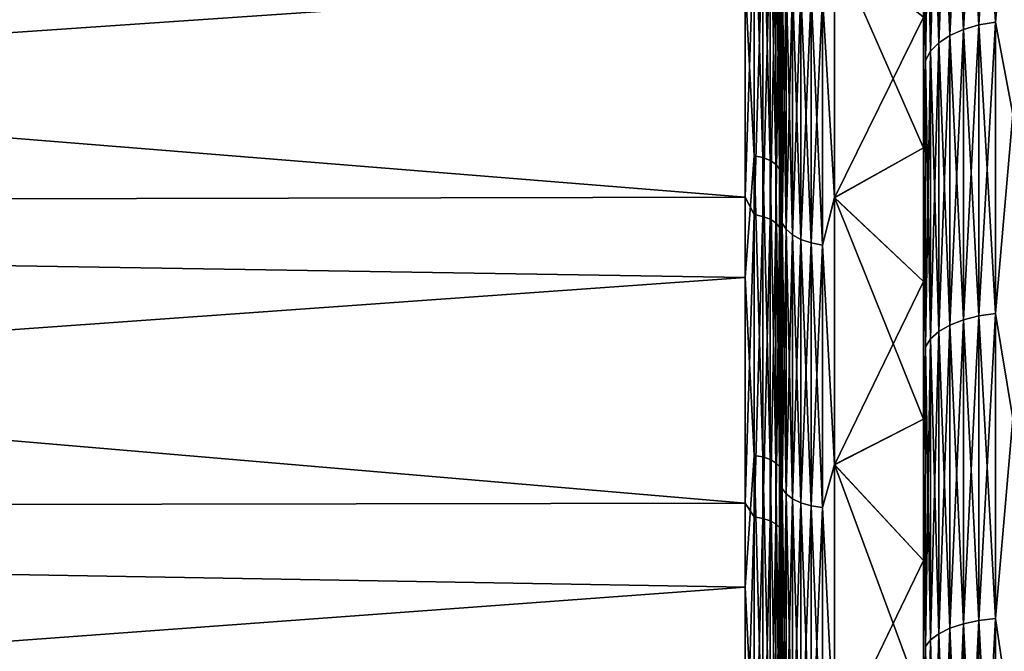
# Model space of a CAD drawing. Header units: metres. Extents: x -150 to 146, y -127 to 82.
# Tile 39 of 256: x -133.06 to -127.55, y 9.05 to 12.59. Entities that reach past the tile are written whole.
import ezdxf

# ---------------------------------------------------------------- set-up
doc = ezdxf.new("R2010")
doc.units = ezdxf.units.M
doc.layers.add('solid_ELLA_AP_WANNE_SW0001', color=7, linetype='CONTINUOUS')

msp = doc.modelspace()

# ---------------------------------------------------------------- linework, layer by layer
at = {"layer": 'solid_ELLA_AP_WANNE_SW0001'}
for points in [[(-128.800003, 11.726234, -17.420244), (-128.800003, 14.005847, -17.99087), (-128.800003, 15.476832, -16.741835)], [(-128.800003, 12.668986, -16.750727), (-128.800003, 11.726234, -17.420244), (-128.800003, 15.476832, -16.741835)], [(-128, 10.351661, 17.925566), (-128, 13.38063, 18.088911), (-128, 14.866655, 16.888828)], [(-128, 11.12106, 17.458822), (-128, 10.351661, 17.925566), (-128, 14.866655, 16.888828)], [(-128, 11.871324, 16.957148), (-128, 11.12106, 17.458822), (-128, 14.866655, 16.888828)], [(-128, 12.601381, 16.421698), (-128, 11.871324, 16.957148), (-128, 14.866655, 16.888828)], [(-128, 11.871324, -16.957148), (-128, 14.866546, -16.888926), (-128, 13.380512, -18.088999)], [(-128, 11.871324, -16.957148), (-128, 12.601381, -16.421698), (-128, 14.866546, -16.888926)], [(-128.800003, 11.584479, 17.515385), (-128.800003, 14.678488, 17.446499), (-128.800003, 13.146598, 18.627592)], [(-128.800003, 11.584479, 17.515385), (-128.800003, 13.010567, 16.483505), (-128.800003, 14.678488, 17.446499)], [(-127.59697, 14.121062, -18.14274), (-127.59697, 12.574615, -19.246881), (-127.690887, 14.103631, -18.120344)], [(-127.59697, 14.121062, 18.14274), (-127.690887, 14.103631, 18.120344), (-127.690887, 12.559093, 19.223124)], [(-127.59697, 12.574615, 19.246881), (-127.59697, 14.121062, 18.14274), (-127.690887, 12.559093, 19.223124)], [(-127.5, 13.676563, -18.491934), (-127.59697, 12.574615, -19.246881), (-127.59697, 14.121062, -18.14274)], [(-127.5, 13.676563, 18.491934), (-127.59697, 14.121062, 18.14274), (-127.59697, 12.574615, 19.246881)], [(-127.777458, 14.07527, -18.083906), (-127.777458, 12.533838, -19.184467), (-127.853348, 14.037071, -18.034828)], [(-127.777458, 14.07527, 18.083906), (-127.853348, 14.037071, 18.034828), (-127.853348, 12.499823, 19.132402)], [(-127.777458, 12.533838, 19.184467), (-127.777458, 14.07527, 18.083906), (-127.853348, 12.499823, 19.132402)], [(-127.690887, 14.103631, -18.120344), (-127.690887, 12.559093, -19.223124), (-127.777458, 14.07527, -18.083906)], [(-127.690887, 14.103631, 18.120344), (-127.777458, 14.07527, 18.083906), (-127.777458, 12.533838, 19.184467)], [(-127.690887, 12.559093, 19.223124), (-127.690887, 14.103631, 18.120344), (-127.777458, 12.533838, 19.184467)], [(-127.690887, 12.559093, -19.223124), (-127.777458, 12.533838, -19.184467), (-127.777458, 14.07527, -18.083906)], [(-127.59697, 12.574615, -19.246881), (-127.690887, 12.559093, -19.223124), (-127.690887, 14.103631, -18.120344)], [(-128.800003, 14.005847, -17.99087), (-128.800003, 12.42916, -19.113771), (-128.806808, 13.339544, -18.554235)], [(-128.800003, 9.015649, -18.966722), (-128.800003, 12.42916, -19.113771), (-128.800003, 14.005847, -17.99087)], [(-128.800003, 9.897065, -18.521524), (-128.800003, 9.015649, -18.966722), (-128.800003, 14.005847, -17.99087)], [(-128.800003, 10.801878, -18.010427), (-128.800003, 9.897065, -18.521524), (-128.800003, 14.005847, -17.99087)], [(-128.800003, 11.726234, -17.420244), (-128.800003, 10.801878, -18.010427), (-128.800003, 14.005847, -17.99087)], [(-127.853348, 14.037071, -18.034828), (-127.853348, 12.499823, -19.132402), (-127.915627, 13.990505, -17.975002)], [(-127.853348, 14.037071, 18.034828), (-127.915627, 13.990505, 17.975002), (-127.915627, 12.458357, 19.068935)], [(-127.853348, 12.499823, 19.132402), (-127.853348, 14.037071, 18.034828), (-127.915627, 12.458357, 19.068935)], [(-127.777458, 12.533838, -19.184467), (-127.853348, 12.499823, -19.132402), (-127.853348, 14.037071, -18.034828)], [(-127.915627, 13.990505, -17.975002), (-127.915627, 12.458357, -19.068935), (-127.961899, 13.937366, -17.906729)], [(-127.915627, 13.990505, 17.975002), (-127.961899, 13.937366, 17.906729), (-127.961899, 12.411037, 18.996506)], [(-127.915627, 12.458357, 19.068935), (-127.915627, 13.990505, 17.975002), (-127.961899, 12.411037, 18.996506)], [(-127.853348, 12.499823, -19.132402), (-127.915627, 12.458357, -19.068935), (-127.915627, 13.990505, -17.975002)], [(-127.961899, 13.937366, -17.906729), (-127.961899, 12.411037, -18.996506), (-127.990395, 13.8797, -17.832638)], [(-127.961899, 13.937366, 17.906729), (-127.990395, 13.8797, 17.832638), (-127.990395, 12.359686, 18.917908)], [(-127.961899, 12.411037, 18.996506), (-127.961899, 13.937366, 17.906729), (-127.990395, 12.359686, 18.917908)], [(-127.915627, 12.458357, -19.068935), (-127.961899, 12.411037, -18.996506), (-127.961899, 13.937366, -17.906729)], [(-127.990395, 13.8797, -17.832638), (-127.990395, 12.359686, -18.917908), (-128, 13.380512, -18.088999)], [(-127.990395, 12.359686, 18.917908), (-127.990395, 13.8797, 17.832638), (-128, 13.38063, 18.088911)], [(-127.961899, 12.411037, -18.996506), (-127.990395, 12.359686, -18.917908), (-127.990395, 13.8797, -17.832638)], [(-127.5, 13.676563, -18.491934), (-127.5, 12.059068, -19.585171), (-127.59697, 12.574615, -19.246881)], [(-127.5, 12.059068, 19.585171), (-127.5, 13.676563, 18.491934), (-127.59697, 12.574615, 19.246881)], [(-128.948441, 13.422131, -18.669106), (-128.948441, 11.825984, -19.718904), (-129, 12.797949, -19.110535)], [(-128.900131, 11.815721, -19.70179), (-128.948441, 11.825984, -19.718904), (-128.948441, 13.422131, -18.669106)], [(-128.900131, 13.410481, -18.652903), (-128.900131, 11.815721, -19.70179), (-128.948441, 13.422131, -18.669106)], [(-128.858658, 11.799371, -19.674528), (-128.900131, 11.815721, -19.70179), (-128.900131, 13.410481, -18.652903)], [(-128.858658, 13.391925, -18.627092), (-128.858658, 11.799371, -19.674528), (-128.900131, 13.410481, -18.652903)], [(-128.826828, 11.778052, -19.638981), (-128.858658, 11.799371, -19.674528), (-128.858658, 13.391925, -18.627092)], [(-128.826828, 13.367729, -18.593437), (-128.826828, 11.778052, -19.638981), (-128.858658, 13.391925, -18.627092)], [(-128.806808, 11.75322, -19.597574), (-128.826828, 11.778052, -19.638981), (-128.826828, 13.367729, -18.593437)], [(-128.806808, 13.339544, -18.554235), (-128.806808, 11.75322, -19.597574), (-128.826828, 13.367729, -18.593437)], [(-128, 7.919855, 19.124891), (-128, 11.798184, 19.158623), (-128, 13.38063, 18.088911)], [(-127.990395, 12.359686, 18.917908), (-128, 13.38063, 18.088911), (-128, 11.798184, 19.158623)], [(-128, 8.746727, 18.760727), (-128, 7.919855, 19.124891), (-128, 13.38063, 18.088911)], [(-128, 9.558862, 18.360189), (-128, 8.746727, 18.760727), (-128, 13.38063, 18.088911)], [(-128, 10.351661, 17.925566), (-128, 9.558862, 18.360189), (-128, 13.38063, 18.088911)], [(-128, 9.558862, -18.360189), (-128, 13.380512, -18.088999), (-128, 11.79806, -19.158699)], [(-127.990395, 12.359686, -18.917908), (-128, 11.79806, -19.158699), (-128, 13.380512, -18.088999)], [(-128, 11.12106, -17.458822), (-128, 11.871324, -16.957148), (-128, 13.380512, -18.088999)], [(-128, 10.351661, -17.925566), (-128, 11.12106, -17.458822), (-128, 13.380512, -18.088999)], [(-128, 9.558862, -18.360189), (-128, 10.351661, -17.925566), (-128, 13.380512, -18.088999)], [(-128.800003, 12.42916, -19.113771), (-128.806808, 11.75322, -19.597574), (-128.806808, 13.339544, -18.554235)], [(-148.600006, 13.175, 18.85257), (-129, 11.594591, 19.863672), (-129, 13.225904, 18.816893)], [(-128.948441, 13.110111, 18.889523), (-129, 13.225904, 18.816893), (-129, 11.594591, 19.863672)], [(-148.600006, 13.175, 18.85257), (-148.600006, 11.551616, 19.888695), (-129, 11.594591, 19.863672)], [(-128.800003, 11.523356, 19.673603), (-128.800003, 13.146598, 18.627592), (-128.806808, 13.029446, 18.773296)], [(-128.800003, 8.506879, 19.199493), (-128.800003, 13.146598, 18.627592), (-128.800003, 11.523356, 19.673603)], [(-128.800003, 10.084136, 18.420086), (-128.800003, 11.584479, 17.515385), (-128.800003, 13.146598, 18.627592)], [(-128.800003, 8.506879, 19.199493), (-128.800003, 10.084136, 18.420086), (-128.800003, 13.146598, 18.627592)], [(-148.600006, 11.457444, -19.943094), (-148.600006, 13.08571, -18.914656), (-129, 12.797949, -19.110535)], [(-128.948441, 11.496744, 19.912657), (-128.948441, 13.110111, 18.889523), (-129, 11.594591, 19.863672)], [(-128.900131, 13.098733, 18.873127), (-128.948441, 13.110111, 18.889523), (-128.948441, 11.496744, 19.912657)], [(-128.900131, 11.486766, 19.895376), (-128.900131, 13.098733, 18.873127), (-128.948441, 11.496744, 19.912657)], [(-128.858658, 13.080608, 18.847013), (-128.900131, 13.098733, 18.873127), (-128.900131, 11.486766, 19.895376)], [(-128.858658, 11.470872, 19.867846), (-128.858658, 13.080608, 18.847013), (-128.900131, 11.486766, 19.895376)], [(-128.826828, 13.056974, 18.812962), (-128.858658, 13.080608, 18.847013), (-128.858658, 11.470872, 19.867846)], [(-128.826828, 11.450147, 19.831949), (-128.826828, 13.056974, 18.812962), (-128.858658, 11.470872, 19.867846)], [(-128.806808, 13.029446, 18.773296), (-128.826828, 13.056974, 18.812962), (-128.826828, 11.450147, 19.831949)], [(-128.806808, 11.426005, 19.790136), (-128.806808, 13.029446, 18.773296), (-128.826828, 11.450147, 19.831949)], [(-128.800003, 11.523356, 19.673603), (-128.806808, 13.029446, 18.773296), (-128.806808, 11.426005, 19.790136)], [(-128.79248, 12.857465, 16.51927), (-128.800003, 13.010567, 16.483505), (-128.800003, 11.584479, 17.515385)], [(-128.566422, 12.718777, -16.341085), (-128.5, 13.005101, -16.104576), (-128.5, 11.592537, -17.149433)], [(-128.566422, 12.718777, 16.341085), (-128.5, 11.591236, 17.150314), (-128.5, 13.003894, 16.105551)], [(-128.5, 13.005101, -16.104576), (-128, 12.601381, -16.421698), (-128, 11.871324, -16.957148)], [(-128.5, 11.592537, -17.149433), (-128.5, 13.005101, -16.104576), (-128, 11.871324, -16.957148)], [(-128.5, 13.003894, 16.105551), (-128.5, 11.591236, 17.150314), (-128, 12.601381, 16.421698)], [(-128.79248, 11.449399, -17.524611), (-128.800003, 12.668986, -16.750727), (-128.79248, 12.857465, -16.51927)], [(-128.79248, 12.857465, 16.51927), (-128.800003, 11.584479, 17.515385), (-128.79248, 11.449399, 17.524611)], [(-128.79248, 12.857465, 16.51927), (-128.79248, 11.449399, 17.524611), (-128.770264, 12.81848, 16.469185)], [(-128.79248, 12.857465, -16.51927), (-128.770264, 12.81848, -16.469185), (-128.770264, 11.414684, -17.471476)], [(-128.79248, 11.449399, -17.524611), (-128.79248, 12.857465, -16.51927), (-128.770264, 11.414684, -17.471476)], [(-148.600006, 11.457444, -19.943094), (-129, 12.797949, -19.110535), (-129, 11.143431, -20.120237)], [(-128.948441, 11.825984, -19.718904), (-129, 11.143431, -20.120237), (-129, 12.797949, -19.110535)], [(-128.79248, 11.449399, 17.524611), (-128.770264, 11.414684, 17.471476), (-128.770264, 12.81848, 16.469185)], [(-128.770264, 12.81848, 16.469185), (-128.770264, 11.414684, 17.471476), (-128.734467, 12.783516, 16.424261)], [(-128.770264, 12.81848, -16.469185), (-128.734467, 12.783516, -16.424261), (-128.734467, 11.383549, -17.423819)], [(-128.770264, 11.414684, -17.471476), (-128.770264, 12.81848, -16.469185), (-128.734467, 11.383549, -17.423819)], [(-128.770264, 11.414684, 17.471476), (-128.734467, 11.383549, 17.423819), (-128.734467, 12.783516, 16.424261)], [(-128.734467, 12.783516, 16.424261), (-128.734467, 11.383549, 17.423819), (-128.68689, 12.754327, 16.386759)], [(-128.734467, 12.783516, -16.424261), (-128.68689, 12.754327, -16.386759), (-128.68689, 11.357556, -17.384033)], [(-128.734467, 11.383549, -17.423819), (-128.734467, 12.783516, -16.424261), (-128.68689, 11.357556, -17.384033)], [(-128.734467, 11.383549, 17.423819), (-128.68689, 11.357556, 17.384033), (-128.68689, 12.754327, 16.386759)], [(-128.68689, 12.754327, 16.386759), (-128.68689, 11.357556, 17.384033), (-128.629929, 12.732379, 16.358561)], [(-128.68689, 12.754327, -16.386759), (-128.629929, 12.732379, -16.358561), (-128.629929, 11.338013, -17.35412)], [(-128.68689, 11.357556, -17.384033), (-128.68689, 12.754327, -16.386759), (-128.629929, 11.338013, -17.35412)], [(-128.68689, 11.357556, 17.384033), (-128.629929, 11.338013, 17.35412), (-128.629929, 12.732379, 16.358561)], [(-128.629929, 12.732379, 16.358561), (-128.629929, 11.338013, 17.35412), (-128.566422, 12.718777, 16.341085)], [(-128.629929, 12.732379, -16.358561), (-128.566422, 12.718777, -16.341085), (-128.566422, 11.3259, -17.335581)], [(-128.629929, 11.338013, -17.35412), (-128.629929, 12.732379, -16.358561), (-128.566422, 11.3259, -17.335581)], [(-128.629929, 11.338013, 17.35412), (-128.566422, 11.3259, 17.335581), (-128.566422, 12.718777, 16.341085)], [(-128.566422, 12.718777, 16.341085), (-128.566422, 11.3259, 17.335581), (-128.5, 11.591236, 17.150314)], [(-128.566422, 11.3259, -17.335581), (-128.566422, 12.718777, -16.341085), (-128.5, 11.592537, -17.149433)], [(-128.79248, 11.449399, -17.524611), (-128.800003, 11.726234, -17.420244), (-128.800003, 12.668986, -16.750727)], [(-128.5, 11.591236, 17.150314), (-128, 11.871324, 16.957148), (-128, 12.601381, 16.421698)], [(-127.59697, 12.574615, -19.246881), (-127.59697, 10.942272, -20.219547), (-127.690887, 12.559093, -19.223124)], [(-127.59697, 12.574615, 19.246881), (-127.690887, 12.559093, 19.223124), (-127.690887, 10.928764, 20.194588)], [(-127.59697, 10.942272, 20.219547), (-127.59697, 12.574615, 19.246881), (-127.690887, 10.928764, 20.194588)], [(-127.5, 12.059068, -19.585171), (-127.59697, 10.942272, -20.219547), (-127.59697, 12.574615, -19.246881)], [(-127.5, 12.059068, 19.585171), (-127.59697, 12.574615, 19.246881), (-127.59697, 10.942272, 20.219547)], [(-127.777458, 12.533838, -19.184467), (-127.777458, 10.906788, -20.153978), (-127.853348, 12.499823, -19.132402)], [(-127.777458, 12.533838, 19.184467), (-127.853348, 12.499823, 19.132402), (-127.853348, 10.877189, 20.099283)], [(-127.777458, 10.906788, 20.153978), (-127.777458, 12.533838, 19.184467), (-127.853348, 10.877189, 20.099283)], [(-127.690887, 12.559093, -19.223124), (-127.690887, 10.928764, -20.194588), (-127.777458, 12.533838, -19.184467)], [(-127.690887, 12.559093, 19.223124), (-127.777458, 12.533838, 19.184467), (-127.777458, 10.906788, 20.153978)], [(-127.690887, 10.928764, 20.194588), (-127.690887, 12.559093, 19.223124), (-127.777458, 10.906788, 20.153978)], [(-127.690887, 10.928764, -20.194588), (-127.777458, 10.906788, -20.153978), (-127.777458, 12.533838, -19.184467)], [(-127.59697, 10.942272, -20.219547), (-127.690887, 10.928764, -20.194588), (-127.690887, 12.559093, -19.223124)], [(-127.853348, 12.499823, -19.132402), (-127.853348, 10.877189, -20.099283), (-127.915627, 12.458357, -19.068935)], [(-127.853348, 12.499823, 19.132402), (-127.915627, 12.458357, 19.068935), (-127.915627, 10.841105, 20.032608)], [(-127.853348, 10.877189, 20.099283), (-127.853348, 12.499823, 19.132402), (-127.915627, 10.841105, 20.032608)], [(-127.777458, 10.906788, -20.153978), (-127.853348, 10.877189, -20.099283), (-127.853348, 12.499823, -19.132402)], [(-128.800003, 12.42916, -19.113771), (-128.800003, 10.768118, -20.09687), (-128.806808, 11.75322, -19.597574)], [(-128.800003, 6.52778, -19.960293), (-128.800003, 10.768118, -20.09687), (-128.800003, 12.42916, -19.113771)], [(-128.800003, 7.330086, -19.678823), (-128.800003, 6.52778, -19.960293), (-128.800003, 12.42916, -19.113771)], [(-128.800003, 8.159864, -19.3503), (-128.800003, 7.330086, -19.678823), (-128.800003, 12.42916, -19.113771)], [(-128.800003, 9.015649, -18.966722), (-128.800003, 8.159864, -19.3503), (-128.800003, 12.42916, -19.113771)], [(-127.961899, 12.411037, -18.996506), (-127.961899, 10.799928, -19.95652), (-127.990395, 12.359686, -18.917908)], [(-127.961899, 12.411037, 18.996506), (-127.990395, 12.359686, 18.917908), (-127.990395, 10.755242, 19.873947)], [(-127.961899, 10.799928, 19.95652), (-127.961899, 12.411037, 18.996506), (-127.990395, 10.755242, 19.873947)], [(-127.915627, 12.458357, -19.068935), (-127.915627, 10.841105, -20.032608), (-127.961899, 12.411037, -18.996506)], [(-127.915627, 12.458357, 19.068935), (-127.961899, 12.411037, 18.996506), (-127.961899, 10.799928, 19.95652)], [(-127.915627, 10.841105, 20.032608), (-127.915627, 12.458357, 19.068935), (-127.961899, 10.799928, 19.95652)], [(-127.915627, 10.841105, -20.032608), (-127.961899, 10.799928, -19.95652), (-127.961899, 12.411037, -18.996506)], [(-127.853348, 10.877189, -20.099283), (-127.915627, 10.841105, -20.032608), (-127.915627, 12.458357, -19.068935)], [(-127.990395, 12.359686, -18.917908), (-127.990395, 10.755242, -19.873947), (-128, 11.79806, -19.158699)], [(-127.990395, 10.755242, 19.873947), (-127.990395, 12.359686, 18.917908), (-128, 11.798184, 19.158623)], [(-127.961899, 10.799928, -19.95652), (-127.990395, 10.755242, -19.873947), (-127.990395, 12.359686, -18.917908)], [(-127.5, 12.059068, -19.585171), (-127.5, 10.354686, -20.537294), (-127.59697, 10.942272, -20.219547)], [(-127.5, 10.354686, 20.537294), (-127.5, 12.059068, 19.585171), (-127.59697, 10.942272, 20.219547)], [(-128.5, 11.591236, 17.150314), (-128, 11.12106, 17.458822), (-128, 11.871324, 16.957148)], [(-128.5, 11.592537, -17.149433), (-128, 11.871324, -16.957148), (-128, 11.12106, -17.458822)], [(-128.948441, 11.825984, -19.718904), (-128.948441, 10.148198, -20.632574), (-129, 11.143431, -20.120237)], [(-128.900131, 10.13939, -20.614668), (-128.948441, 10.148198, -20.632574), (-128.948441, 11.825984, -19.718904)], [(-128.900131, 11.815721, -19.70179), (-128.900131, 10.13939, -20.614668), (-128.948441, 11.825984, -19.718904)], [(-128.858658, 10.12536, -20.586143), (-128.900131, 10.13939, -20.614668), (-128.900131, 11.815721, -19.70179)], [(-128.858658, 11.799371, -19.674528), (-128.858658, 10.12536, -20.586143), (-128.900131, 11.815721, -19.70179)], [(-128.826828, 10.107066, -20.548948), (-128.858658, 10.12536, -20.586143), (-128.858658, 11.799371, -19.674528)], [(-128.826828, 11.778052, -19.638981), (-128.826828, 10.107066, -20.548948), (-128.858658, 11.799371, -19.674528)], [(-128, 5.356562, 19.994379), (-128, 10.130748, 20.090244), (-128, 11.798184, 19.158623)], [(-127.990395, 10.755242, 19.873947), (-128, 11.798184, 19.158623), (-128, 10.130748, 20.090244)], [(-128, 6.225913, 19.741043), (-128, 5.356562, 19.994379), (-128, 11.798184, 19.158623)], [(-128, 7.081359, 19.450983), (-128, 6.225913, 19.741043), (-128, 11.798184, 19.158623)], [(-128, 7.919855, 19.124891), (-128, 7.081359, 19.450983), (-128, 11.798184, 19.158623)], [(-128, 7.081359, -19.450983), (-128, 11.79806, -19.158699), (-128, 10.130617, -20.090311)], [(-127.990395, 10.755242, -19.873947), (-128, 10.130617, -20.090311), (-128, 11.79806, -19.158699)], [(-128, 8.746727, -18.760727), (-128, 9.558862, -18.360189), (-128, 11.79806, -19.158699)], [(-128, 7.919855, -19.124891), (-128, 8.746727, -18.760727), (-128, 11.79806, -19.158699)], [(-128, 7.081359, -19.450983), (-128, 7.919855, -19.124891), (-128, 11.79806, -19.158699)], [(-128.806808, 10.085756, -20.505623), (-128.826828, 10.107066, -20.548948), (-128.826828, 11.778052, -19.638981)], [(-128.806808, 11.75322, -19.597574), (-128.806808, 10.085756, -20.505623), (-128.826828, 11.778052, -19.638981)], [(-128.800003, 10.768118, -20.09687), (-128.806808, 10.085756, -20.505623), (-128.806808, 11.75322, -19.597574)], [(-128.79248, 11.449399, -17.524611), (-128.800003, 10.801878, -18.010427), (-128.800003, 11.726234, -17.420244)], [(-148.600006, 11.551616, 19.888695), (-129, 9.880934, 20.769381), (-129, 11.594591, 19.863672)], [(-128.948441, 11.496744, 19.912657), (-129, 11.594591, 19.863672), (-129, 9.880934, 20.769381)], [(-128.79248, 11.449399, 17.524611), (-128.800003, 11.584479, 17.515385), (-128.800003, 10.084136, 18.420086)], [(-128.566422, 11.3259, -17.335581), (-128.5, 11.592537, -17.149433), (-128.5, 10.096409, -18.070765)], [(-128.566422, 11.3259, 17.335581), (-128.5, 10.095066, 18.071514), (-128.5, 11.591236, 17.150314)], [(-128.5, 11.592537, -17.149433), (-128, 11.12106, -17.458822), (-128, 10.351661, -17.925566)], [(-128.5, 10.096409, -18.070765), (-128.5, 11.592537, -17.149433), (-128, 10.351661, -17.925566)], [(-128.5, 11.591236, 17.150314), (-128.5, 10.095066, 18.071514), (-128, 11.12106, 17.458822)], [(-148.600006, 11.551616, 19.888695), (-148.600006, 9.84724, 20.785376), (-129, 9.880934, 20.769381)], [(-128.800003, 9.812882, 20.579428), (-128.800003, 11.523356, 19.673603), (-128.806808, 11.426005, 19.790136)], [(-128.800003, 6.876119, 19.842022), (-128.800003, 11.523356, 19.673603), (-128.800003, 9.812882, 20.579428)], [(-128.800003, 6.876119, 19.842022), (-128.800003, 8.506879, 19.199493), (-128.800003, 11.523356, 19.673603)], [(-128.948441, 9.804009, 20.798328), (-128.948441, 11.496744, 19.912657), (-129, 9.880934, 20.769381)], [(-128.900131, 11.486766, 19.895376), (-128.948441, 11.496744, 19.912657), (-128.948441, 9.804009, 20.798328)], [(-128.900131, 9.795501, 20.780277), (-128.900131, 11.486766, 19.895376), (-128.948441, 9.804009, 20.798328)], [(-128.858658, 11.470872, 19.867846), (-128.900131, 11.486766, 19.895376), (-128.900131, 9.795501, 20.780277)], [(-128.858658, 9.781947, 20.751524), (-128.858658, 11.470872, 19.867846), (-128.900131, 9.795501, 20.780277)], [(-128.826828, 11.450147, 19.831949), (-128.858658, 11.470872, 19.867846), (-128.858658, 9.781947, 20.751524)], [(-148.600006, 9.748848, -20.831705), (-148.600006, 11.457444, -19.943094), (-129, 11.143431, -20.120237)], [(-128.826828, 9.764274, 20.714029), (-128.826828, 11.450147, 19.831949), (-128.858658, 9.781947, 20.751524)], [(-128.806808, 11.426005, 19.790136), (-128.826828, 11.450147, 19.831949), (-128.826828, 9.764274, 20.714029)], [(-128.806808, 9.743687, 20.670357), (-128.806808, 11.426005, 19.790136), (-128.826828, 9.764274, 20.714029)], [(-128.800003, 9.812882, 20.579428), (-128.806808, 11.426005, 19.790136), (-128.806808, 9.743687, 20.670357)], [(-128.79248, 9.963122, -18.410238), (-128.800003, 10.801878, -18.010427), (-128.79248, 11.449399, -17.524611)], [(-128.79248, 11.449399, 17.524611), (-128.800003, 10.084136, 18.420086), (-128.79248, 9.963122, 18.410238)], [(-128.79248, 11.449399, 17.524611), (-128.79248, 9.963122, 18.410238), (-128.770264, 11.414684, 17.471476)], [(-128.79248, 11.449399, -17.524611), (-128.770264, 11.414684, -17.471476), (-128.770264, 9.932915, -18.354418)], [(-128.79248, 9.963122, -18.410238), (-128.79248, 11.449399, -17.524611), (-128.770264, 9.932915, -18.354418)], [(-128.79248, 9.963122, 18.410238), (-128.770264, 9.932915, 18.354418), (-128.770264, 11.414684, 17.471476)], [(-128.770264, 11.414684, 17.471476), (-128.770264, 9.932915, 18.354418), (-128.734467, 11.383549, 17.423819)], [(-128.770264, 11.414684, -17.471476), (-128.734467, 11.383549, -17.423819), (-128.734467, 9.905821, -18.304354)], [(-128.770264, 9.932915, -18.354418), (-128.770264, 11.414684, -17.471476), (-128.734467, 9.905821, -18.304354)], [(-128.770264, 9.932915, 18.354418), (-128.734467, 9.905821, 18.304354), (-128.734467, 11.383549, 17.423819)], [(-128.734467, 11.383549, 17.423819), (-128.734467, 9.905821, 18.304354), (-128.68689, 11.357556, 17.384033)], [(-128.734467, 11.383549, -17.423819), (-128.68689, 11.357556, -17.384033), (-128.68689, 9.883203, -18.262558)], [(-128.734467, 9.905821, -18.304354), (-128.734467, 11.383549, -17.423819), (-128.68689, 9.883203, -18.262558)], [(-128.734467, 9.905821, 18.304354), (-128.68689, 9.883203, 18.262558), (-128.68689, 11.357556, 17.384033)], [(-128.68689, 11.357556, 17.384033), (-128.68689, 9.883203, 18.262558), (-128.629929, 11.338013, 17.35412)], [(-128.68689, 11.357556, -17.384033), (-128.629929, 11.338013, -17.35412), (-128.629929, 9.866196, -18.231133)], [(-128.68689, 9.883203, -18.262558), (-128.68689, 11.357556, -17.384033), (-128.629929, 9.866196, -18.231133)], [(-128.68689, 9.883203, 18.262558), (-128.629929, 9.866196, 18.231133), (-128.629929, 11.338013, 17.35412)], [(-128.629929, 11.338013, 17.35412), (-128.629929, 9.866196, 18.231133), (-128.566422, 11.3259, 17.335581)], [(-128.629929, 11.338013, -17.35412), (-128.566422, 11.3259, -17.335581), (-128.566422, 9.855656, -18.211657)], [(-128.629929, 9.866196, -18.231133), (-128.629929, 11.338013, -17.35412), (-128.566422, 9.855656, -18.211657)], [(-128.629929, 9.866196, 18.231133), (-128.566422, 9.855656, 18.211657), (-128.566422, 11.3259, 17.335581)], [(-128.566422, 11.3259, 17.335581), (-128.566422, 9.855656, 18.211657), (-128.5, 10.095066, 18.071514)], [(-128.566422, 9.855656, -18.211657), (-128.566422, 11.3259, -17.335581), (-128.5, 10.096409, -18.070765)], [(-148.600006, 9.748848, -20.831705), (-129, 11.143431, -20.120237), (-129, 9.409773, -20.987047)], [(-128.948441, 10.148198, -20.632574), (-129, 9.409773, -20.987047), (-129, 11.143431, -20.120237)], [(-128.5, 10.095066, 18.071514), (-128, 10.351661, 17.925566), (-128, 11.12106, 17.458822)], [(-127.690887, 10.928764, -20.194588), (-127.690887, 9.223782, -21.028103), (-127.777458, 10.906788, -20.153978)], [(-127.690887, 10.928764, 20.194588), (-127.777458, 10.906788, 20.153978), (-127.777458, 9.205234, 20.985819)], [(-127.690887, 9.223782, 21.028103), (-127.690887, 10.928764, 20.194588), (-127.777458, 9.205234, 20.985819)], [(-127.59697, 10.942272, -20.219547), (-127.59697, 9.235182, -21.054092), (-127.690887, 10.928764, -20.194588)], [(-127.59697, 10.942272, 20.219547), (-127.690887, 10.928764, 20.194588), (-127.690887, 9.223782, 21.028103)], [(-127.59697, 9.235182, 21.054092), (-127.59697, 10.942272, 20.219547), (-127.690887, 9.223782, 21.028103)], [(-127.59697, 9.235182, -21.054092), (-127.690887, 9.223782, -21.028103), (-127.690887, 10.928764, -20.194588)], [(-127.5, 10.354686, -20.537294), (-127.59697, 9.235182, -21.054092), (-127.59697, 10.942272, -20.219547)], [(-127.5, 10.354686, 20.537294), (-127.59697, 10.942272, 20.219547), (-127.59697, 9.235182, 21.054092)], [(-127.853348, 10.877189, -20.099283), (-127.853348, 9.180251, -20.928865), (-127.915627, 10.841105, -20.032608)], [(-127.853348, 10.877189, 20.099283), (-127.915627, 10.841105, 20.032608), (-127.915627, 9.149797, 20.859438)], [(-127.853348, 9.180251, 20.928865), (-127.853348, 10.877189, 20.099283), (-127.915627, 9.149797, 20.859438)], [(-127.777458, 10.906788, -20.153978), (-127.777458, 9.205234, -20.985819), (-127.853348, 10.877189, -20.099283)], [(-127.777458, 10.906788, 20.153978), (-127.853348, 10.877189, 20.099283), (-127.853348, 9.180251, 20.928865)], [(-127.777458, 9.205234, 20.985819), (-127.777458, 10.906788, 20.153978), (-127.853348, 9.180251, 20.928865)], [(-127.777458, 9.205234, -20.985819), (-127.853348, 9.180251, -20.928865), (-127.853348, 10.877189, -20.099283)], [(-127.690887, 9.223782, -21.028103), (-127.777458, 9.205234, -20.985819), (-127.777458, 10.906788, -20.153978)], [(-127.915627, 10.841105, -20.032608), (-127.915627, 9.149797, -20.859438), (-127.961899, 10.799928, -19.95652)], [(-127.915627, 10.841105, 20.032608), (-127.961899, 10.799928, 19.95652), (-127.961899, 9.115045, 20.780209)], [(-127.915627, 9.149797, 20.859438), (-127.915627, 10.841105, 20.032608), (-127.961899, 9.115045, 20.780209)], [(-127.853348, 9.180251, -20.928865), (-127.915627, 9.149797, -20.859438), (-127.915627, 10.841105, -20.032608)], [(-128.800003, 10.768118, -20.09687), (-128.800003, 9.024762, -20.937338), (-128.806808, 10.085756, -20.505623)], [(-128.79248, 9.963122, -18.410238), (-128.800003, 9.897065, -18.521524), (-128.800003, 10.801878, -18.010427)], [(-128.800003, 1.693603, -20.931538), (-128.800003, 9.024762, -20.937338), (-128.800003, 10.768118, -20.09687)], [(-128.800003, 2.302921, -20.873802), (-128.800003, 1.693603, -20.931538), (-128.800003, 10.768118, -20.09687)], [(-128.800003, 2.938463, -20.793119), (-128.800003, 2.302921, -20.873802), (-128.800003, 10.768118, -20.09687)], [(-128.800003, 3.599825, -20.689795), (-128.800003, 2.938463, -20.793119), (-128.800003, 10.768118, -20.09687)], [(-128.800003, 4.28934, -20.55678), (-128.800003, 3.599825, -20.689795), (-128.800003, 10.768118, -20.09687)], [(-128.800003, 5.006925, -20.395082), (-128.800003, 4.28934, -20.55678), (-128.800003, 10.768118, -20.09687)], [(-128.800003, 5.752935, -20.196043), (-128.800003, 5.006925, -20.395082), (-128.800003, 10.768118, -20.09687)], [(-128.800003, 6.52778, -19.960293), (-128.800003, 5.752935, -20.196043), (-128.800003, 10.768118, -20.09687)], [(-127.990395, 10.755242, -19.873947), (-127.990395, 9.077331, -20.694229), (-128, 10.130617, -20.090311)], [(-127.990395, 9.077331, 20.694229), (-127.990395, 10.755242, 19.873947), (-128, 10.130748, 20.090244)], [(-127.961899, 10.799928, -19.95652), (-127.961899, 9.115045, -20.780209), (-127.990395, 10.755242, -19.873947)], [(-127.961899, 10.799928, 19.95652), (-127.990395, 10.755242, 19.873947), (-127.990395, 9.077331, 20.694229)], [(-127.961899, 9.115045, 20.780209), (-127.961899, 10.799928, 19.95652), (-127.990395, 9.077331, 20.694229)], [(-127.961899, 9.115045, -20.780209), (-127.990395, 9.077331, -20.694229), (-127.990395, 10.755242, -19.873947)], [(-127.915627, 9.149797, -20.859438), (-127.961899, 9.115045, -20.780209), (-127.961899, 10.799928, -19.95652)], [(-128.5, 10.095066, 18.071514), (-128, 9.558862, 18.360189), (-128, 10.351661, 17.925566)], [(-128.5, 10.096409, -18.070765), (-128, 10.351661, -17.925566), (-128, 9.558862, -18.360189)], [(-127.5, 10.354686, -20.537294), (-127.5, 8.575699, -21.341448), (-127.59697, 9.235182, -21.054092)], [(-127.5, 8.575699, 21.341448), (-127.5, 10.354686, 20.537294), (-127.59697, 9.235182, 21.054092)], [(-128.948441, 10.148198, -20.632574), (-128.948441, 8.400354, -21.403811), (-129, 9.409773, -20.987047)], [(-128.900131, 8.393064, -21.385235), (-128.948441, 8.400354, -21.403811), (-128.948441, 10.148198, -20.632574)], [(-128.900131, 10.13939, -20.614668), (-128.900131, 8.393064, -21.385235), (-128.948441, 10.148198, -20.632574)], [(-128.858658, 8.381451, -21.355644), (-128.900131, 8.393064, -21.385235), (-128.900131, 10.13939, -20.614668)], [(-128.858658, 10.12536, -20.586143), (-128.858658, 8.381451, -21.355644), (-128.900131, 10.13939, -20.614668)], [(-128.826828, 8.366307, -21.317059), (-128.858658, 8.381451, -21.355644), (-128.858658, 10.12536, -20.586143)], [(-128.826828, 10.107066, -20.548948), (-128.826828, 8.366307, -21.317059), (-128.858658, 10.12536, -20.586143)], [(-128.806808, 8.348668, -21.272114), (-128.826828, 8.366307, -21.317059), (-128.826828, 10.107066, -20.548948)], [(-128.806808, 10.085756, -20.505623), (-128.806808, 8.348668, -21.272114), (-128.826828, 10.107066, -20.548948)], [(-128.566422, 9.855656, -18.211657), (-128.5, 10.096409, -18.070765), (-128.5, 8.527486, -18.861919)], [(-128.566422, 9.855656, 18.211657), (-128.5, 8.526166, 18.862516), (-128.5, 10.095066, 18.071514)], [(-128.5, 10.096409, -18.070765), (-128, 9.558862, -18.360189), (-128, 8.746727, -18.760727)], [(-128.5, 8.527486, -18.861919), (-128.5, 10.096409, -18.070765), (-128, 8.746727, -18.760727)], [(-128.5, 10.095066, 18.071514), (-128.5, 8.526166, 18.862516), (-128, 9.558862, 18.360189)], [(-128, 0.909757, 20.679268), (-128, 8.390255, 20.877106), (-128, 10.130748, 20.090244)], [(-127.990395, 9.077331, 20.694229), (-128, 10.130748, 20.090244), (-128, 8.390255, 20.877106)], [(-128, 1.812292, 20.619909), (-128, 0.909757, 20.679268), (-128, 10.130748, 20.090244)], [(-128, 2.707607, 20.521919), (-128, 1.812292, 20.619909), (-128, 10.130748, 20.090244)], [(-128, 3.595701, 20.385302), (-128, 2.707607, 20.521919), (-128, 10.130748, 20.090244)], [(-128, 4.478245, 20.209581), (-128, 3.595701, 20.385302), (-128, 10.130748, 20.090244)], [(-128, 5.356562, 19.994379), (-128, 4.478245, 20.209581), (-128, 10.130748, 20.090244)], [(-128, 4.478245, -20.209581), (-128, 10.130617, -20.090311), (-128, 8.390121, -20.877161)], [(-127.990395, 9.077331, -20.694229), (-128, 8.390121, -20.877161), (-128, 10.130617, -20.090311)], [(-128, 6.225913, -19.741043), (-128, 7.081359, -19.450983), (-128, 10.130617, -20.090311)], [(-128, 5.356562, -19.994379), (-128, 6.225913, -19.741043), (-128, 10.130617, -20.090311)], [(-128, 4.478245, -20.209581), (-128, 5.356562, -19.994379), (-128, 10.130617, -20.090311)], [(-128.800003, 9.024762, -20.937338), (-128.806808, 8.348668, -21.272114), (-128.806808, 10.085756, -20.505623)], [(-128.79248, 9.963122, 18.410238), (-128.800003, 10.084136, 18.420086), (-128.800003, 8.506879, 19.199493)], [(-128.79248, 8.408789, -19.170107), (-128.800003, 9.897065, -18.521524), (-128.79248, 9.963122, -18.410238)], [(-128.79248, 9.963122, 18.410238), (-128.800003, 8.506879, 19.199493), (-128.79248, 8.408789, 19.170107)], [(-128.79248, 9.963122, 18.410238), (-128.79248, 8.408789, 19.170107), (-128.770264, 9.932915, 18.354418)], [(-128.79248, 9.963122, -18.410238), (-128.770264, 9.932915, -18.354418), (-128.770264, 8.383293, -19.111982)], [(-128.79248, 8.408789, -19.170107), (-128.79248, 9.963122, -18.410238), (-128.770264, 8.383293, -19.111982)], [(-128.79248, 8.408789, 19.170107), (-128.770264, 8.383293, 19.111982), (-128.770264, 9.932915, 18.354418)], [(-128.770264, 9.932915, 18.354418), (-128.770264, 8.383293, 19.111982), (-128.734467, 9.905821, 18.304354)], [(-128.770264, 9.932915, -18.354418), (-128.734467, 9.905821, -18.304354), (-128.734467, 8.360426, -19.059851)], [(-128.770264, 8.383293, -19.111982), (-128.770264, 9.932915, -18.354418), (-128.734467, 8.360426, -19.059851)], [(-148.600006, 9.84724, 20.785376), (-129, 8.097102, 21.527586), (-129, 9.880934, 20.769381)], [(-128.948441, 9.804009, 20.798328), (-129, 9.880934, 20.769381), (-129, 8.097102, 21.527586)], [(-128.79248, 8.408789, -19.170107), (-128.800003, 9.015649, -18.966722), (-128.800003, 9.897065, -18.521524)], [(-128.770264, 8.383293, 19.111982), (-128.734467, 8.360426, 19.059851), (-128.734467, 9.905821, 18.304354)], [(-128.734467, 9.905821, 18.304354), (-128.734467, 8.360426, 19.059851), (-128.68689, 9.883203, 18.262558)], [(-128.734467, 9.905821, -18.304354), (-128.68689, 9.883203, -18.262558), (-128.68689, 8.341336, -19.016331)], [(-128.734467, 8.360426, -19.059851), (-128.734467, 9.905821, -18.304354), (-128.68689, 8.341336, -19.016331)], [(-128.734467, 8.360426, 19.059851), (-128.68689, 8.341336, 19.016331), (-128.68689, 9.883203, 18.262558)], [(-128.68689, 9.883203, 18.262558), (-128.68689, 8.341336, 19.016331), (-128.629929, 9.866196, 18.231133)], [(-128.68689, 9.883203, -18.262558), (-128.629929, 9.866196, -18.231133), (-128.629929, 8.326982, -18.983608)], [(-128.68689, 8.341336, -19.016331), (-128.68689, 9.883203, -18.262558), (-128.629929, 8.326982, -18.983608)], [(-148.600006, 9.84724, 20.785376), (-148.600006, 8.073824, 21.536327), (-129, 8.097102, 21.527586)], [(-128.68689, 8.341336, 19.016331), (-128.629929, 8.326982, 18.983608), (-128.629929, 9.866196, 18.231133)], [(-128.629929, 9.866196, 18.231133), (-128.629929, 8.326982, 18.983608), (-128.566422, 9.855656, 18.211657)], [(-128.629929, 9.866196, -18.231133), (-128.566422, 9.855656, -18.211657), (-128.566422, 8.318087, -18.963327)], [(-128.629929, 8.326982, -18.983608), (-128.629929, 9.866196, -18.231133), (-128.566422, 8.318087, -18.963327)], [(-128.629929, 8.326982, 18.983608), (-128.566422, 8.318087, 18.963327), (-128.566422, 9.855656, 18.211657)], [(-128.566422, 9.855656, 18.211657), (-128.566422, 8.318087, 18.963327), (-128.5, 8.526166, 18.862516)], [(-128.566422, 8.318087, -18.963327), (-128.566422, 9.855656, -18.211657), (-128.5, 8.527486, -18.861919)], [(-128.948441, 8.043594, 21.540419), (-128.948441, 9.804009, 20.798328), (-129, 8.097102, 21.527586)], [(-128.900131, 9.795501, 20.780277), (-128.948441, 9.804009, 20.798328), (-128.948441, 8.043594, 21.540419)], [(-128.900131, 8.036613, 21.521725), (-128.900131, 9.795501, 20.780277), (-128.948441, 8.043594, 21.540419)], [(-128.858658, 9.781947, 20.751524), (-128.900131, 9.795501, 20.780277), (-128.900131, 8.036613, 21.521725)], [(-128.858658, 8.025494, 21.491943), (-128.858658, 9.781947, 20.751524), (-128.900131, 8.036613, 21.521725)], [(-128.826828, 9.764274, 20.714029), (-128.858658, 9.781947, 20.751524), (-128.858658, 8.025494, 21.491943)], [(-128.826828, 8.010993, 21.453114), (-128.826828, 9.764274, 20.714029), (-128.858658, 8.025494, 21.491943)], [(-128.806808, 9.743687, 20.670357), (-128.826828, 9.764274, 20.714029), (-128.826828, 8.010993, 21.453114)], [(-128.800003, 8.036246, 21.336828), (-128.800003, 9.812882, 20.579428), (-128.806808, 9.743687, 20.670357)], [(-128.800003, 3.474939, 20.710688), (-128.800003, 9.812882, 20.579428), (-128.800003, 8.036246, 21.336828)], [(-128.800003, 5.188155, 20.347979), (-128.800003, 6.876119, 19.842022), (-128.800003, 9.812882, 20.579428)], [(-128.800003, 3.474939, 20.710688), (-128.800003, 5.188155, 20.347979), (-128.800003, 9.812882, 20.579428)], [(-148.600006, 7.9719, -21.574263), (-148.600006, 9.748848, -20.831705), (-129, 9.409773, -20.987047)], [(-128.806808, 7.994103, 21.407883), (-128.806808, 9.743687, 20.670357), (-128.826828, 8.010993, 21.453114)], [(-128.800003, 8.036246, 21.336828), (-128.806808, 9.743687, 20.670357), (-128.806808, 7.994103, 21.407883)], [(-128.5, 8.526166, 18.862516), (-128, 8.746727, 18.760727), (-128, 9.558862, 18.360189)], [(-148.600006, 7.9719, -21.574263), (-129, 9.409773, -20.987047), (-129, 7.609287, -21.704809)], [(-128.948441, 8.400354, -21.403811), (-129, 7.609287, -21.704809), (-129, 9.409773, -20.987047)], [(-127.690887, 9.223782, -21.028103), (-127.690887, 7.455791, -21.717976), (-127.777458, 9.205234, -20.985819)], [(-127.690887, 9.223782, 21.028103), (-127.777458, 9.205234, 20.985819), (-127.777458, 7.440798, 21.674303)], [(-127.690887, 7.455791, 21.717976), (-127.690887, 9.223782, 21.028103), (-127.777458, 7.440798, 21.674303)], [(-127.59697, 9.235182, -21.054092), (-127.59697, 7.465005, -21.744818), (-127.690887, 9.223782, -21.028103)], [(-127.59697, 9.235182, 21.054092), (-127.690887, 9.223782, 21.028103), (-127.690887, 7.455791, 21.717976)], [(-127.59697, 7.465005, 21.744818), (-127.59697, 9.235182, 21.054092), (-127.690887, 7.455791, 21.717976)], [(-127.59697, 7.465005, -21.744818), (-127.690887, 7.455791, -21.717976), (-127.690887, 9.223782, -21.028103)], [(-127.5, 8.575699, -21.341448), (-127.59697, 7.465005, -21.744818), (-127.59697, 9.235182, -21.054092)], [(-127.5, 8.575699, 21.341448), (-127.59697, 9.235182, 21.054092), (-127.59697, 7.465005, 21.744818)], [(-127.853348, 9.180251, -20.928865), (-127.853348, 7.420604, -21.615482), (-127.915627, 9.149797, -20.859438)], [(-127.853348, 9.180251, 20.928865), (-127.915627, 9.149797, 20.859438), (-127.915627, 7.395988, 21.543776)], [(-127.853348, 7.420604, 21.615482), (-127.853348, 9.180251, 20.928865), (-127.915627, 7.395988, 21.543776)], [(-127.777458, 9.205234, -20.985819), (-127.777458, 7.440798, -21.674303), (-127.853348, 9.180251, -20.928865)], [(-127.777458, 9.205234, 20.985819), (-127.853348, 9.180251, 20.928865), (-127.853348, 7.420604, 21.615482)], [(-127.777458, 7.440798, 21.674303), (-127.777458, 9.205234, 20.985819), (-127.853348, 7.420604, 21.615482)], [(-127.777458, 7.440798, -21.674303), (-127.853348, 7.420604, -21.615482), (-127.853348, 9.180251, -20.928865)], [(-127.690887, 7.455791, -21.717976), (-127.777458, 7.440798, -21.674303), (-127.777458, 9.205234, -20.985819)], [(-127.961899, 9.115045, -20.780209), (-127.961899, 7.367896, -21.461948), (-127.990395, 9.077331, -20.694229)], [(-127.961899, 9.115045, 20.780209), (-127.990395, 9.077331, 20.694229), (-127.990395, 7.337411, 21.373148)], [(-127.961899, 7.367896, 21.461948), (-127.961899, 9.115045, 20.780209), (-127.990395, 7.337411, 21.373148)], [(-127.915627, 9.149797, -20.859438), (-127.915627, 7.395988, -21.543776), (-127.961899, 9.115045, -20.780209)], [(-127.915627, 9.149797, 20.859438), (-127.961899, 9.115045, 20.780209), (-127.961899, 7.367896, 21.461948)], [(-127.915627, 7.395988, 21.543776), (-127.915627, 9.149797, 20.859438), (-127.961899, 7.367896, 21.461948)], [(-127.915627, 7.395988, -21.543776), (-127.961899, 7.367896, -21.461948), (-127.961899, 9.115045, -20.780209)], [(-127.853348, 7.420604, -21.615482), (-127.915627, 7.395988, -21.543776), (-127.915627, 9.149797, -20.859438)], [(-127.990395, 9.077331, -20.694229), (-127.990395, 7.337411, -21.373148), (-128, 8.390121, -20.877161)], [(-127.990395, 7.337411, 21.373148), (-127.990395, 9.077331, 20.694229), (-128, 8.390255, 20.877106)], [(-127.961899, 7.367896, -21.461948), (-127.990395, 7.337411, -21.373148), (-127.990395, 9.077331, -20.694229)]]:
    msp.add_3dface(points, dxfattribs=at)

doc.saveas('drawing.dxf')
